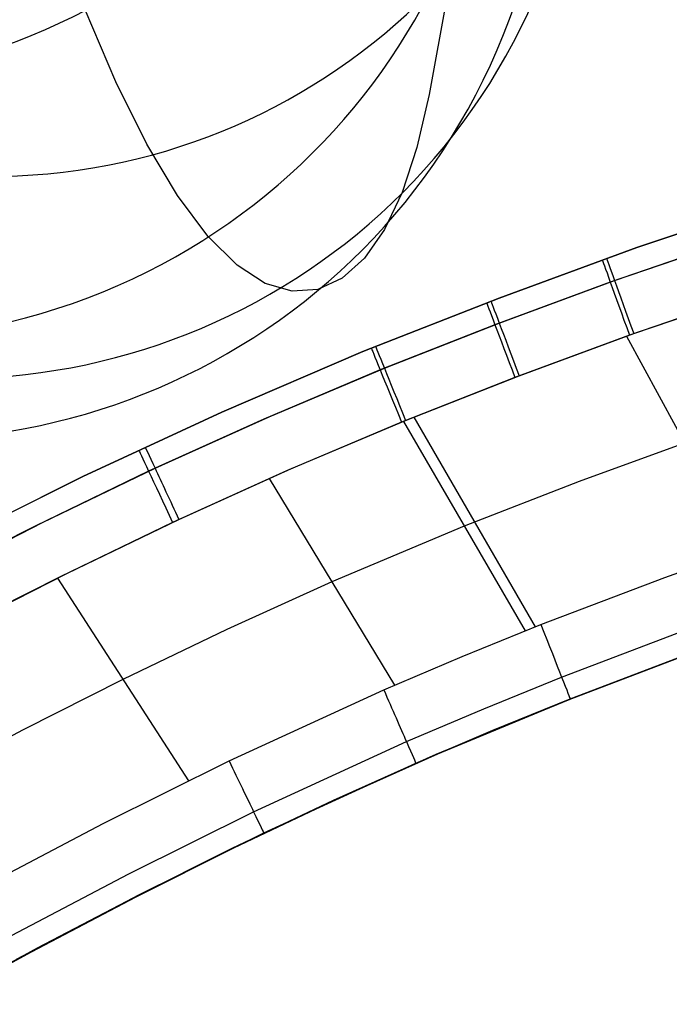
# Model space of a CAD drawing. Extents: x -3677 to -3089, y -67 to 482.
# Tile 27 of 110: x -3495 to -3478, y 348 to 373. Entities that reach past the tile are written whole.
import ezdxf

# ---------------------------------------------------------------- set-up
doc = ezdxf.new("R2010")
doc.units = 0
doc.layers.add('BRACCIOLI', color=97, linetype='CONTINUOUS')
doc.layers.add('CURVA_ORIGIN', color=125, linetype='CONTINUOUS')

msp = doc.modelspace()

# ---------------------------------------------------------------- linework, layer by layer
at = {"layer": 'BRACCIOLI'}
for p, q in [((-3478.24754848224, 356.9332106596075, 18.58064800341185), (-3481.058557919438, 355.8578788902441, 18.58064800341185)), ((-3481.058557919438, 355.8578788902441, 18.58064800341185), (-3484.301252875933, 354.5169843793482, 18.58064800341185)), ((-3484.301252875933, 354.5169843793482, 18.58064800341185), (-3486.872044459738, 353.3698324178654, 18.58064800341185)), ((-3486.872044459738, 353.3698324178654, 18.58064800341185), (-3489.415558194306, 352.1632929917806, 18.58064800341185)), ((-3489.415558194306, 352.1632929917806, 18.58064800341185), (-3491.862280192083, 350.9392495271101, 18.58064800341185)), ((-3491.862280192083, 350.9392495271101, 18.58064800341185), (-3494.482000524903, 349.564682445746, 18.58064800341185)), ((-3494.482000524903, 349.564682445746, 18.58064800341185), (-3496.868286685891, 348.2571122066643, 18.58064800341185))]:
    msp.add_line(p, q, dxfattribs=at)
at = {"layer": 'CURVA_ORIGIN'}
for p, q in [((-3483.939415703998, 374.213435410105, 84.17049235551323), (-3484.50923208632, 371.0281579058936, 62.69323545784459)), ((-3492.365638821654, 371.3440332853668, -65.6112473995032), (-3493.1337462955, 373.1495355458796, -75.002822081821)), ((-3491.588952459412, 369.7900369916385, -56.24685359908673), (-3492.365638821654, 371.3440332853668, -65.6112473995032)), ((-3484.50923208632, 371.0281579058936, 62.69323545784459), (-3484.823112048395, 369.7061292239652, 52.06640161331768)), ((-3490.815412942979, 368.4999406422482, -46.89759020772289), (-3491.588952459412, 369.7900369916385, -56.24685359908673)), ((-3484.823112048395, 369.7061292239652, 52.06640161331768), (-3485.189686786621, 368.5771250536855, 41.51638470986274)), ((-3472.322608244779, 369.5429310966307, -12.4193519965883), (-3479.309335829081, 367.1958892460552, -12.41935199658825)), ((-3479.309335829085, 367.1958892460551, 18.58064800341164), (-3472.32260824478, 369.5429310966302, 18.58064800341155)), ((-3479.309335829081, 367.1958892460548, 3.080648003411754), (-3472.322608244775, 369.5429310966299, 3.080648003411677)), ((-3490.056746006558, 367.4861382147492, -37.55140675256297), (-3490.815412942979, 368.4999406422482, -46.89759020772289)), ((-3485.189686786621, 368.5771250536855, 41.51638470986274), (-3485.628011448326, 367.6501623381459, 31.05162717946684)), ((-3474.04809378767, 368.3722631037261, -13.83356555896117), (-3479.97531003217, 366.3352321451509, -13.83356555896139)), ((-3479.868578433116, 366.3740973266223, 19.99486156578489), (-3473.936138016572, 368.4081444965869, 19.99486156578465)), ((-3489.323046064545, 366.7564971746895, -28.18834983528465), (-3490.056746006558, 367.4861382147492, -37.55140675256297)), ((-3485.628011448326, 367.6501623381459, 31.05162717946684), (-3486.13322098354, 366.9324723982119, 20.70747956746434)), ((-3479.309335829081, 367.1958892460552, -12.41935199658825), (-3482.757608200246, 365.9351930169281, -12.41935199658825)), ((-3482.757608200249, 365.9351930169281, 18.58064800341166), (-3479.309335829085, 367.1958892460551, 18.58064800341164)), ((-3482.757608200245, 365.9351930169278, 3.080648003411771), (-3479.309335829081, 367.1958892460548, 3.080648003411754)), ((-3473.607650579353, 367.0283216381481, -14.41935199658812), (-3479.496496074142, 365.0045971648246, -14.41935199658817)), ((-3479.389749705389, 365.0435259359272, 20.58064800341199), (-3473.497464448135, 367.0638117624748, 20.58064800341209)), ((-3479.309335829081, 367.1958892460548, -12.41935199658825), (-3479.309335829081, 367.1958892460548, 18.58064800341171)), ((-3488.617882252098, 366.3007789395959, -18.75685435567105), (-3489.323046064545, 366.7564971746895, -28.18834983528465)), ((-3486.13322098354, 366.9324723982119, 20.70747956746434), (-3486.694470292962, 366.4308401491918, 10.52601944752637)), ((-3487.943192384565, 366.1042184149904, -9.197452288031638), (-3488.617882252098, 366.3007789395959, -18.75685435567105)), ((-3486.694470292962, 366.4308401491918, 10.52601944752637), (-3487.300914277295, 366.1520505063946, 0.5493243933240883)), ((-3479.97531003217, 366.3352321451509, -13.83356555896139), (-3482.865678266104, 365.2680230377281, -13.83356555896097)), ((-3482.758855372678, 365.3087324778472, 19.99486156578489), (-3479.868578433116, 366.3740973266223, 19.99486156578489)), ((-3487.300914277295, 366.1520505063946, 0.5493243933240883), (-3487.943192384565, 366.1042184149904, -9.197452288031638)), ((-3482.757608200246, 365.9351930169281, -12.41935199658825), (-3486.173677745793, 364.5930497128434, -12.41935199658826)), ((-3486.173677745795, 364.5930497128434, 18.58064800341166), (-3482.757608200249, 365.9351930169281, 18.58064800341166)), ((-3486.173677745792, 364.5930497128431, 3.08064800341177), (-3482.757608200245, 365.9351930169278, 3.080648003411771)), ((-3482.865678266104, 365.2680230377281, -13.83356555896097), (-3485.740188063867, 364.1369654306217, -13.83356555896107)), ((-3485.634535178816, 364.1796822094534, 19.99486156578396), (-3482.758855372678, 365.3087324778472, 19.99486156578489)), ((-3479.496496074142, 365.0045971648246, -14.41935199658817), (-3482.363090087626, 363.9460851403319, -14.41935199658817)), ((-3482.257417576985, 363.9865240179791, 20.5806480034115), (-3479.389749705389, 365.0435259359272, 20.58064800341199)), ((-3479.56618427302, 364.9794344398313, 20.58064800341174), (-3476.671093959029, 359.6430706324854, 20.58064800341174)), ((-3486.173677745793, 364.5930497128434, -12.41935199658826), (-3489.702847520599, 363.0817734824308, -12.41935199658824)), ((-3489.702847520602, 363.0817734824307, 18.58064800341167), (-3486.173677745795, 364.5930497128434, 18.58064800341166)), ((-3489.702847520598, 363.0817734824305, 3.080648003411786), (-3486.173677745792, 364.5930497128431, 3.08064800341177)), ((-3486.173677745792, 364.5930497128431, -12.41935199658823), (-3486.173677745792, 364.5930497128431, 18.58064800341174)), ((-3485.740188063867, 364.1369654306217, -13.83356555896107), (-3488.656816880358, 362.9042227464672, -13.83356555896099)), ((-3488.523641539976, 362.9626363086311, 19.99486156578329), (-3485.634535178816, 364.1796822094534, 19.99486156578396)), ((-3482.363090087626, 363.9460851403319, -14.41935199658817), (-3485.206694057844, 362.8272155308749, -14.4193519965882)), ((-3485.102115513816, 362.8696230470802, 20.58064800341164), (-3482.257417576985, 363.9865240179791, 20.5806480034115)), ((-3489.702847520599, 363.0817734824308, -12.41935199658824), (-3493.185053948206, 361.4655519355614, -12.41935199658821)), ((-3493.185053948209, 361.4655519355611, 18.58064800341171), (-3489.702847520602, 363.0817734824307, 18.58064800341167)), ((-3493.185053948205, 361.465551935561, 3.08064800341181), (-3489.702847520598, 363.0817734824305, 3.080648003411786)), ((-3488.656816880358, 362.9042227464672, -13.83356555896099), (-3491.539677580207, 361.5994789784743, -13.8335655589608)), ((-3491.379794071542, 361.6740212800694, 19.99486156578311), (-3488.523641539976, 362.9626363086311, 19.99486156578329)), ((-3485.206694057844, 362.8272155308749, -14.4193519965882), (-3488.089373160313, 361.6088849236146, -14.41935199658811)), ((-3487.957676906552, 361.6667363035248, 20.58064800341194), (-3485.102115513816, 362.8696230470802, 20.58064800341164)), ((-3485.157589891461, 362.8460875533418, 20.58064800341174), (-3482.109018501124, 357.6046718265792, 20.58064800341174)), ((-3484.896295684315, 362.9520467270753, 20.58064800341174), (-3481.854700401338, 357.7057057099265, 20.58064800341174)), ((-3476.925257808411, 362.7338870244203, 20.58064800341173), (-3480.756413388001, 361.3442259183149, 20.58064800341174)), ((-3491.539677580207, 361.5994789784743, -13.8335655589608), (-3494.385856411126, 360.228284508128, -13.83356555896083)), ((-3494.200209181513, 360.3178228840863, 19.99486156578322), (-3491.379794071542, 361.6740212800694, 19.99486156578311)), ((-3488.089373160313, 361.6088849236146, -14.41935199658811), (-3490.940430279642, 360.3184536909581, -14.41935199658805)), ((-3490.782065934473, 360.3924569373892, 20.58064800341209), (-3487.957676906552, 361.6667363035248, 20.58064800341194)), ((-3493.185053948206, 361.4655519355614, -12.41935199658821), (-3496.621434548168, 359.7550976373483, -12.41935199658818)), ((-3496.621434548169, 359.755097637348, 18.58064800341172), (-3493.185053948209, 361.4655519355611, 18.58064800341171)), ((-3496.621434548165, 359.7550976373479, 3.080648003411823), (-3493.185053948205, 361.465551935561, 3.08064800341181)), ((-3488.519242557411, 361.418368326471, 20.58064800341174), (-3485.381882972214, 356.2430870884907, 20.58064800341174)), ((-3480.756413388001, 361.3442259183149, 20.58064800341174), (-3483.633237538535, 360.2252650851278, 20.58064800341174)), ((-3496.988993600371, 358.9034403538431, 19.9948615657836), (-3494.200209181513, 360.3178228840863, 19.99486156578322)), ((-3490.940430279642, 360.3184536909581, -14.41935199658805), (-3493.759480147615, 358.9601763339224, -14.4193519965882)), ((-3493.574221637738, 359.0498079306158, 20.58064800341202), (-3490.782065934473, 360.3924569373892, 20.58064800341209)), ((-3494.385856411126, 360.228284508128, -13.83356555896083), (-3497.20016804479, 358.7967876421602, -13.83356555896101)), ((-3483.633237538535, 360.2252650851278, 20.58064800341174), (-3486.950487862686, 358.8306041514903, 20.58064800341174)), ((-3478.613641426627, 358.9429500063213, 20.58064800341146), (-3475.490070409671, 360.0586769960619, 20.58064800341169)), ((-3493.759480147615, 358.9601763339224, -14.4193519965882), (-3496.548784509, 357.5413724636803, -14.4193519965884)), ((-3496.33751901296, 357.6483314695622, 20.58064800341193), (-3493.574221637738, 359.0498079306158, 20.58064800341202)), ((-3493.822758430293, 358.9270459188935, 20.58064800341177), (-3490.542923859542, 353.8537321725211, 20.58064800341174)), ((-3481.713317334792, 357.7631482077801, 20.58064800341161), (-3478.613641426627, 358.9429500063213, 20.58064800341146)), ((-3486.950487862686, 358.8306041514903, 20.58064800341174), (-3489.580310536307, 357.6397571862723, 20.58064800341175)), ((-3489.580310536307, 357.6397571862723, 20.58064800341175), (-3492.182751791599, 356.3902508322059, 20.58064800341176)), ((-3483.688563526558, 356.9630596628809, 20.58064800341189), (-3481.713317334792, 357.7631482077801, 20.58064800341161)), ((-3481.193991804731, 356.4477573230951, 19.99486157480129), (-3478.124587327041, 357.615987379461, 19.99486157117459)), ((-3485.648971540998, 356.1272361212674, 20.5806480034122), (-3483.688563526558, 356.9630596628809, 20.58064800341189)), ((-3480.978884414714, 355.9030403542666, 18.58064800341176), (-3477.922018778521, 357.0664776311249, 18.58064800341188)), ((-3480.840977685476, 355.9573413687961, 17.5806480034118), (-3478.281928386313, 356.9332106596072, 17.5806480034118)), ((-3492.182751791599, 356.3902508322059, 20.58064800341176), (-3494.686785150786, 355.1256450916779, 20.58064800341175)), ((-3483.146460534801, 355.6568637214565, 19.99486156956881), (-3481.193991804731, 356.4477573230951, 19.99486157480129)), ((-3489.522481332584, 354.349132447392, 20.58064800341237), (-3485.648971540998, 356.1272361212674, 20.5806480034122)), ((-3484.335632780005, 354.5169843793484, 17.5806480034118), (-3480.840977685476, 355.9573413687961, 17.5806480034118)), ((-3482.921918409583, 355.1159551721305, 18.5806480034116), (-3480.978884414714, 355.9030403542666, 18.58064800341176)), ((-3480.840977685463, 355.9573413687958, 17.5806480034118), (-3480.840977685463, 355.9573413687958, 18.58064800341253)), ((-3485.082706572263, 354.8313068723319, 19.99486156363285), (-3483.146460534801, 355.6568637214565, 19.99486156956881)), ((-3481.092937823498, 355.8578788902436, 17.58064800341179), (-3481.092937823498, 355.8578788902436, 18.58064800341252)), ((-3494.686785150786, 355.1256450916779, 20.58064800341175), (-3497.36749459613, 353.7072462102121, 20.58064800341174)), ((-3484.848156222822, 354.2946506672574, 18.5806480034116), (-3482.921918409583, 355.1159551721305, 18.5806480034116)), ((-3488.910011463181, 353.0744717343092, 19.99486156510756), (-3485.082706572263, 354.8313068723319, 19.99486156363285)), ((-3486.90642436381, 353.3698324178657, 17.5806480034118), (-3484.335632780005, 354.5169843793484, 17.5806480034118)), ((-3484.335632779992, 354.5169843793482, 17.5806480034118), (-3484.335632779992, 354.5169843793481, 18.58064800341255)), ((-3492.682057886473, 352.7841886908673, 20.58064800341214), (-3489.522481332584, 354.349132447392, 20.58064800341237)), ((-3488.656322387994, 352.5466246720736, 18.58064800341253), (-3484.848156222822, 354.2946506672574, 18.5806480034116)), ((-3489.449938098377, 352.1632929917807, 17.5806480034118), (-3486.90642436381, 353.3698324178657, 17.5806480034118)), ((-3492.038839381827, 351.524696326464, 19.99486156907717), (-3488.910011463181, 353.0744717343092, 19.99486156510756)), ((-3495.803284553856, 351.1437995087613, 20.58064800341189), (-3492.682057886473, 352.7841886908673, 20.58064800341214)), ((-3491.77241378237, 351.0031316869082, 18.58064800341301), (-3488.656322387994, 352.5466246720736, 18.58064800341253)), ((-3491.896660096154, 350.93924952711, 17.5806480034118), (-3489.449938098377, 352.1632929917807, 17.5806480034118)), ((-3489.449938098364, 352.1632929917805, 17.5806480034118), (-3489.449938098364, 352.1632929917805, 18.58064800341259)), ((-3495.131948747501, 349.8991048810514, 19.9948615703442), (-3492.038839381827, 351.524696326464, 19.99486156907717)), ((-3494.853876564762, 349.383669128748, 18.58064800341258), (-3491.77241378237, 351.0031316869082, 18.58064800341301)), ((-3494.320172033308, 349.669800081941, 17.58064800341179), (-3491.896660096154, 350.93924952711, 17.5806480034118)), ((-3496.902666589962, 348.2571122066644, 17.5806480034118), (-3494.320172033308, 349.669800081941, 17.58064800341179)), ((-3494.516380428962, 349.5646824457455, 17.5806480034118), (-3494.516380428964, 349.5646824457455, 18.58064800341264)), ((-3494.320172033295, 349.6698000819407, 17.5806480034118), (-3494.320172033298, 349.6698000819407, 18.58064800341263))]:
    msp.add_line(p, q, dxfattribs=at)
at = {"layer": 'CURVA_ORIGIN', "extrusion": (-0.04193906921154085, 0.1930715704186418, -0.9802879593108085)}
msp.add_circle((3338.489038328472, 1084.276196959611, 292.0677081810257), 15.35455048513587, dxfattribs=at)
at = {"layer": 'CURVA_ORIGIN', "extrusion": (-0.01862800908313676, -0.1401279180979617, -0.9899581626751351)}
msp.add_circle((-3515.688120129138, 90.73870297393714, -70.86416051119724), 15.34097929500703, dxfattribs=at)
at = {"layer": 'CURVA_ORIGIN', "extrusion": (-0.0408177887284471, 0.1166814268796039, -0.9923302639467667)}
msp.add_circle((3176.716913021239, 1498.628504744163, 222.5986032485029), 15.94679188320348, dxfattribs=at)
at = {"layer": 'CURVA_ORIGIN', "extrusion": (-0.02680183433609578, -0.07142133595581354, -0.9970860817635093)}
msp.add_circle((-3406.958703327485, 873.4741434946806, 25.68979658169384), 15.87691519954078, dxfattribs=at)
at = {"layer": 'CURVA_ORIGIN', "extrusion": (-0.03615899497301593, 0.01557931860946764, -0.9992246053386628)}
msp.add_circle((1036.345436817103, 3359.367333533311, 131.2527972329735), 16.13413392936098, dxfattribs=at)
at = {"layer": 'CURVA_ORIGIN', "extrusion": (-0.9409357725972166, -0.3385851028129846, -6.814585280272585e-12)}
msp.add_arc((-1521.551524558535, -12.41938891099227, 3150.397604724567), 1.999963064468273, 179.9989418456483, 269.9989418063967, dxfattribs=at)
at = {"layer": 'CURVA_ORIGIN', "extrusion": (0.9409359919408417, 0.3385844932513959, -1.028051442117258e-11)}
msp.add_arc((1521.549898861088, 18.58064440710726, -3150.285004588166), 2.000003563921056, 0.0001020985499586, 90.0001020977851, dxfattribs=at)
at = {"layer": 'CURVA_ORIGIN', "extrusion": (-0.9347244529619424, -0.3553733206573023, -5.042667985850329e-12)}
msp.add_arc((-1577.728269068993, -12.41932331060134, 3125.713205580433), 2.000028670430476, 180.0008213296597, 270.0008213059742, dxfattribs=at)
at = {"layer": 'CURVA_ORIGIN', "extrusion": (0.9350280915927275, 0.3545736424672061, 4.286036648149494e-12)}
msp.add_arc((1575.054207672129, 18.58065062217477, -3126.948518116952), 1.999997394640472, 359.9999253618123, 89.99992536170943, dxfattribs=at)
at = {"layer": 'CURVA_ORIGIN', "extrusion": (-0.9261189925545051, -0.3772315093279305, 3.648758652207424e-12)}
msp.add_arc((-1650.750972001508, -12.41933684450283, 3090.846254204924), 2.00001516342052, 180.000434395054, 270.0004343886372, dxfattribs=at)
at = {"layer": 'CURVA_ORIGIN', "extrusion": (0.9264260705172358, 0.3764767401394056, 3.019314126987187e-12)}
msp.add_arc((1648.231661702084, 18.5806388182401, -3092.077526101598), 2.000009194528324, 0.0002634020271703, 90.00026340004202, dxfattribs=at)
at = {"layer": 'CURVA_ORIGIN', "extrusion": (-0.9057937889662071, -0.423718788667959, 1.547720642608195e-11)}
msp.add_arc((-1805.551298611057, -12.41932126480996, 3009.398460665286), 2.000030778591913, 180.0008817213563, 270.000881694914, dxfattribs=at)
at = {"layer": 'CURVA_ORIGIN', "extrusion": (0.9062876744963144, 0.4226613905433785, -2.544731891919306e-12)}
msp.add_arc((1802.037933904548, 18.58065069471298, -3011.328829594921), 1.999997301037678, 359.9999226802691, 89.99992268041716, dxfattribs=at)
at = {"layer": 'CURVA_ORIGIN', "extrusion": (0.930132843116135, 0.3672232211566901, -1.415900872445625e-09)}
msp.add_arc((1611.333245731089, 18.58065544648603, -3107.07697144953), 1.999988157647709, 90.00033956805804, 180.0003392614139, dxfattribs=at)
at = {"layer": 'CURVA_ORIGIN', "extrusion": (0.9163399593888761, 0.4004011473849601, -2.364971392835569e-09)}
msp.add_arc((1721.99144255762, 18.58061852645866, -3051.445683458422), 2.000022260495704, 89.99936223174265, 179.9993622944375, dxfattribs=at)
at = {"layer": 'CURVA_ORIGIN', "extrusion": (0.9013483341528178, 0.4330948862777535, -2.101062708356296e-09)}
msp.add_arc((1830.686372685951, 18.58067178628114, -2991.808478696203), 1.999969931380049, 90.00086141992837, 180.0008614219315, dxfattribs=at)

doc.saveas('drawing.dxf')
